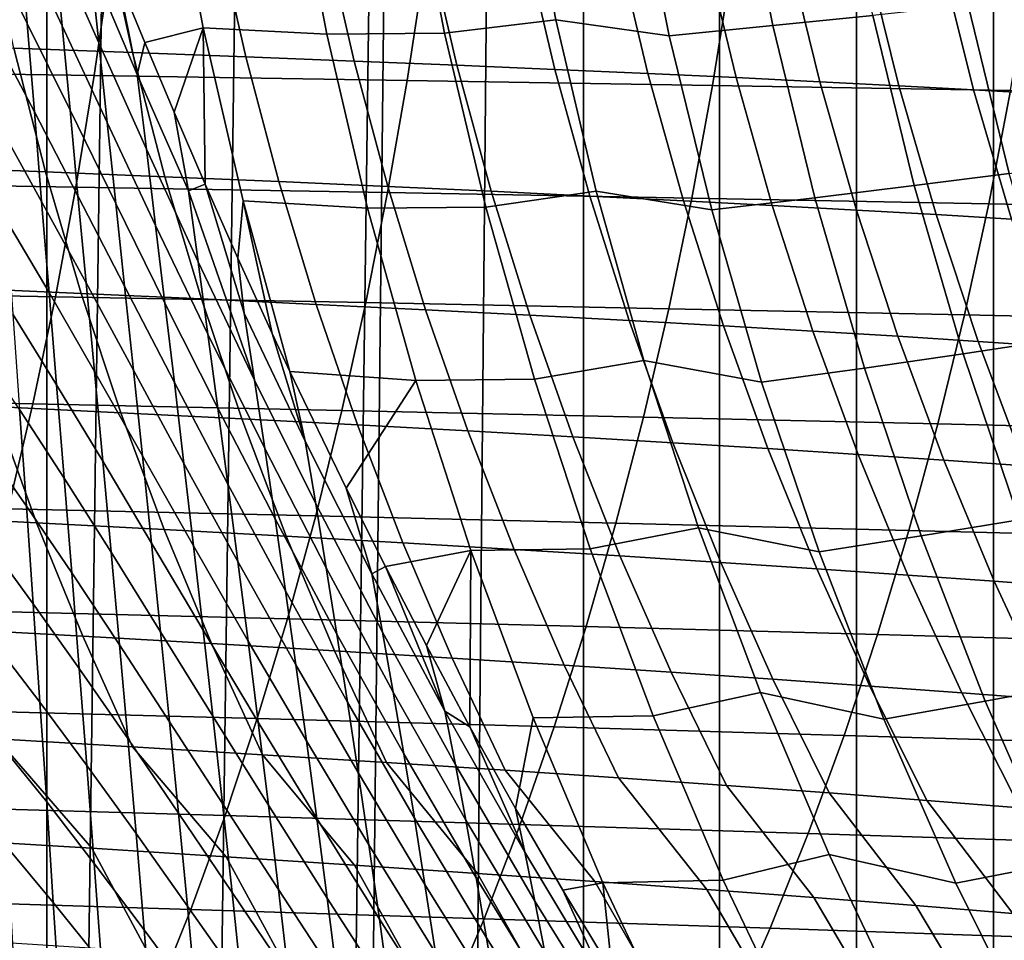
# Model space of a CAD drawing. Header units: metres. Extents: x -166 to 33, y -71 to 34.
# Tile 175 of 256: x -7.2 to -2.72, y -8.16 to -3.97. Entities that reach past the tile are written whole.
import ezdxf

# ---------------------------------------------------------------- set-up
doc = ezdxf.new("R2010")
doc.units = ezdxf.units.M
doc.layers.add('solid_12208131', color=7, linetype='CONTINUOUS')

msp = doc.modelspace()

# ---------------------------------------------------------------- linework, layer by layer
at = {"layer": 'solid_12208131'}
for points in [[(-2.774475, -23.342779, -0.2), (-2.151137, 23.398741, -0.2), (-1.527616, 23.438745, -0.2), (-2.151136, -23.398741, -0.2)], [(-2.774475, -23.342779, -0.2), (-2.774476, 23.342779, -0.2), (-2.151137, 23.398741, -0.2)], [(-2.774475, -23.342779, -0.2), (-3.397374, -23.270798, -0.2), (-3.397375, 23.270796, -0.2), (-2.774476, 23.342779, -0.2)], [(-3.397374, -23.270798, -0.2), (-4.019482, -23.182823, -0.2), (-4.019482, 23.182823, -0.2), (-3.397375, 23.270796, -0.2)], [(-4.019482, -23.182823, -0.2), (-4.63924, -23.078981, -0.2), (-4.639241, 23.078981, -0.2), (-4.019482, 23.182823, -0.2)], [(-4.63924, -23.078981, -0.2), (-5.255989, -22.959435, -0.2), (-4.832397, 23.043291, -0.2), (-4.639241, 23.078981, -0.2)], [(-5.752592, -22.851219, -0.2), (-5.25599, 22.959435, -0.2), (-4.832397, 23.043291, -0.2), (-5.255989, -22.959435, -0.2)], [(-6.476499, -22.67404, -0.2), (-5.868586, 22.824389, -0.2), (-5.25599, 22.959435, -0.2), (-5.868585, -22.824389, -0.2)], [(-5.752592, -22.851219, -0.2), (-5.868585, -22.824389, -0.2), (-5.25599, 22.959435, -0.2)], [(-7.079453, -22.508469, -0.2), (-6.476499, 22.67404, -0.2), (-5.868586, 22.824389, -0.2), (-6.476499, -22.67404, -0.2)], [(-7.079453, -22.508469, -0.2), (-7.079454, 22.508469, -0.2), (-6.476499, 22.67404, -0.2)], [(-7.079453, -22.508469, -0.2), (-7.676373, -22.328064, -0.2), (-7.676374, 22.328064, -0.2), (-7.079454, 22.508469, -0.2)], [(-3.323483, -3.953985, 105.236237), (-3.478699, -3.172227, 105.245705), (-3.933888, -3.209445, 101.414948), (-3.776903, -4.000376, 101.404526)], [(-7.350536, -3.626417, 76.701881), (-7.168539, -3.990192, 77.39695), (-7.199788, -3.593694, 77.53717), (-7.377506, -3.218008, 76.825546)], [(-7.199788, -3.593694, 77.53717), (-7.009573, -4.001721, 78.241402), (-7.044013, -3.624287, 78.398399), (-7.230016, -3.202668, 77.67733)], [(-6.634112, -4.077127, 80.417648), (-6.368201, -4.010676, 82.292664), (-6.517137, -3.216776, 82.306465), (-6.760303, -3.771051, 79.998741)], [(-5.80669, -4.038615, 86.107735), (-5.959421, -3.239487, 86.121078), (-6.517137, -3.216776, 82.306465), (-6.368201, -4.010676, 82.292664)], [(-5.270418, -4.034661, 89.926567), (-4.764882, -3.974092, 93.749062), (-4.916175, -3.187831, 93.760689), (-5.424592, -3.23649, 89.939232)], [(-4.24888, -4.046387, 97.573578), (-4.407613, -3.246358, 97.584938), (-4.916175, -3.187831, 93.760689), (-4.764882, -3.974092, 93.749062)], [(-3.776903, -4.000376, 101.404526), (-3.933888, -3.209445, 101.414948), (-4.407613, -3.246358, 97.584938), (-4.24888, -4.046387, 97.573578)], [(-7.044013, -3.624287, 78.398399), (-6.84366, -4.078108, 79.110374), (-6.881169, -3.721497, 79.2827), (-7.07746, -3.252404, 78.553833)], [(-5.270418, -4.034661, 89.926567), (-5.424592, -3.23649, 89.939232), (-5.959421, -3.239487, 86.121078), (-5.80669, -4.038615, 86.107735)], [(-6.881169, -3.721497, 79.2827), (-6.668087, -4.222128, 80.001289), (-6.760303, -3.771051, 79.998741), (-6.879591, -3.476654, 79.578682)], [(-6.817454, -3.548607, 204.95105), (-6.689427, -4.122283, 205.031647), (-7.229644, -4.102463, 206.436188), (-7.354982, -3.531555, 206.353439)], [(-6.304528, -3.565463, 203.539001), (-6.173874, -4.141874, 203.617432), (-6.689427, -4.122283, 205.031647), (-6.817454, -3.548607, 204.95105)], [(-5.815573, -3.582131, 202.117432), (-5.68235, -4.161248, 202.19371), (-6.173874, -4.141874, 203.617432), (-6.304528, -3.565463, 203.539001)], [(-5.349956, -3.598624, 200.686462), (-5.214225, -4.180418, 200.760574), (-5.68235, -4.161248, 202.19371), (-5.815573, -3.582131, 202.117432)], [(-7.322559, -4.040036, 76.579308), (-7.136345, -4.392408, 77.257881), (-7.168539, -3.990192, 77.39695), (-7.350536, -3.626417, 76.701881)], [(-7.168539, -3.990192, 77.39695), (-6.974212, -4.385098, 78.08429), (-7.009573, -4.001721, 78.241402), (-7.199788, -3.593694, 77.53717)], [(-7.009573, -4.001721, 78.241402), (-6.805311, -4.440684, 78.936302), (-6.84366, -4.078108, 79.110374), (-7.044013, -3.624287, 78.398399)], [(-4.90706, -3.614952, 199.246231), (-4.76888, -4.199396, 199.318192), (-5.214225, -4.180418, 200.760574), (-5.349956, -3.598624, 200.686462)], [(-4.486328, -3.631126, 197.796967), (-4.345755, -4.218194, 197.86676), (-4.76888, -4.199396, 199.318192), (-4.90706, -3.614952, 199.246231)], [(-4.08721, -3.647158, 196.338898), (-3.944301, -4.236827, 196.40654), (-4.345755, -4.218194, 197.86676), (-4.486328, -3.631126, 197.796967)], [(-3.709159, -3.663058, 194.872238), (-3.563969, -4.255306, 194.937729), (-3.944301, -4.236827, 196.40654), (-4.08721, -3.647158, 196.338898)], [(-3.351629, -3.678836, 193.397217), (-3.20421, -4.273644, 193.460556), (-3.563969, -4.255306, 194.937729), (-3.709159, -3.663058, 194.872238)], [(-6.863778, -4.227879, 241.976013), (-6.790049, -3.712438, 242.108124), (-8.252044, -3.69358, 243.411713), (-8.321149, -4.206401, 243.277893)], [(-5.440779, -4.249858, 240.640167), (-5.362534, -3.731737, 240.770477), (-6.790049, -3.712438, 242.108124), (-6.863778, -4.227879, 241.976013)], [(-3.014071, -3.694504, 191.914062), (-2.864476, -4.291854, 191.975281), (-3.20421, -4.273644, 193.460556), (-3.351629, -3.678836, 193.397217)], [(-2.695938, -3.710074, 190.422989), (-2.544217, -4.309949, 190.482101), (-2.864476, -4.291854, 191.975281), (-3.014071, -3.694504, 191.914062)], [(-6.84366, -4.078108, 79.110374), (-6.626932, -4.562249, 79.811935), (-6.668087, -4.222128, 80.001289), (-6.881169, -3.721497, 79.2827)], [(-4.051971, -4.272285, 239.272034), (-3.969312, -3.751431, 239.400497), (-5.362534, -3.731737, 240.770477), (-5.440779, -4.249858, 240.640167)], [(-2.697173, -4.295104, 237.873322), (-2.610201, -3.771471, 237.999908), (-3.969312, -3.751431, 239.400497), (-4.051971, -4.272285, 239.272034)], [(-6.668087, -4.222128, 80.001289), (-6.634112, -4.077127, 80.417648), (-6.760303, -3.771051, 79.998741)], [(-2.291318, -4.61588, 112.880783), (-2.475846, -3.860025, 112.889847), (-2.889195, -3.907199, 109.06501), (-2.702473, -4.672291, 109.054688)], [(-2.702473, -4.672291, 109.054688), (-2.889195, -3.907199, 109.06501), (-3.323483, -3.953985, 105.236237), (-3.134588, -4.72824, 105.224709)], [(-5.082771, -4.82556, 89.911148), (-4.580739, -4.753249, 93.734909), (-4.764882, -3.974092, 93.749062), (-5.270418, -4.034661, 89.926567)], [(-4.055706, -4.838737, 97.559753), (-4.24888, -4.046387, 97.573578), (-4.764882, -3.974092, 93.749062), (-4.580739, -4.753249, 93.734909)], [(-3.134588, -4.72824, 105.224709), (-3.323483, -3.953985, 105.236237), (-3.776903, -4.000376, 101.404526), (-3.585858, -4.783716, 101.391846)], [(-7.136345, -4.392408, 77.257881), (-6.937991, -4.774716, 77.928391), (-6.974212, -4.385098, 78.08429), (-7.168539, -3.990192, 77.39695)], [(-6.974212, -4.385098, 78.08429), (-6.766169, -4.80969, 78.762062), (-6.805311, -4.440684, 78.936302), (-7.009573, -4.001721, 78.241402)], [(-6.634112, -4.077127, 80.417648), (-6.500515, -4.394564, 80.834846), (-6.368201, -4.010676, 82.292664)], [(-6.500515, -4.394564, 80.834846), (-6.359425, -4.721888, 81.248779), (-6.368201, -4.010676, 82.292664)], [(-5.620793, -4.830608, 86.091484), (-5.80669, -4.038615, 86.107735), (-6.368201, -4.010676, 82.292664), (-6.18691, -4.79774, 82.275871)], [(-6.210685, -5.058006, 81.658081), (-6.18691, -4.79774, 82.275871), (-6.368201, -4.010676, 82.292664), (-6.359425, -4.721888, 81.248779)], [(-3.585858, -4.783716, 101.391846), (-3.776903, -4.000376, 101.404526), (-4.24888, -4.046387, 97.573578), (-4.055706, -4.838737, 97.559753)], [(-7.293706, -4.458897, 76.458618), (-7.103342, -4.800394, 77.120842), (-7.136345, -4.392408, 77.257881), (-7.322559, -4.040036, 76.579308)], [(-5.082771, -4.82556, 89.911148), (-5.270418, -4.034661, 89.926567), (-5.80669, -4.038615, 86.107735), (-5.620793, -4.830608, 86.091484)], [(-7.229644, -4.102463, 206.436188), (-7.085647, -4.665171, 206.531067), (-7.654315, -4.64234, 207.928268), (-7.795157, -4.082399, 207.830948)], [(-6.689427, -4.122283, 205.031647), (-6.542344, -4.687725, 205.124054), (-7.085647, -4.665171, 206.531067), (-7.229644, -4.102463, 206.436188)], [(-6.805311, -4.440684, 78.936302), (-6.585125, -4.908767, 79.620674), (-6.626932, -4.562249, 79.811935), (-6.84366, -4.078108, 79.110374)], [(-6.668087, -4.222128, 80.001289), (-6.435879, -4.752029, 80.708542), (-6.500515, -4.394564, 80.834846), (-6.634112, -4.077127, 80.417648)], [(-6.173874, -4.141874, 203.617432), (-6.023774, -4.710018, 203.707367), (-6.542344, -4.687725, 205.124054), (-6.689427, -4.122283, 205.031647)], [(-5.68235, -4.161248, 202.19371), (-5.529303, -4.732063, 202.281158), (-6.023774, -4.710018, 203.707367), (-6.173874, -4.141874, 203.617432)], [(-5.214225, -4.180418, 200.760574), (-5.058298, -4.753875, 200.845535), (-5.529303, -4.732063, 202.281158), (-5.68235, -4.161248, 202.19371)], [(-6.947371, -4.73513, 241.827011), (-6.863778, -4.227879, 241.976013), (-8.321149, -4.206401, 243.277893), (-8.399533, -4.711073, 243.126938)], [(-4.76888, -4.199396, 199.318192), (-4.610142, -4.775469, 199.400681), (-5.058298, -4.753875, 200.845535), (-5.214225, -4.180418, 200.760574)], [(-4.345755, -4.218194, 197.86676), (-4.184271, -4.796859, 197.946777), (-4.610142, -4.775469, 199.400681), (-4.76888, -4.199396, 199.318192)], [(-5.529463, -4.759746, 240.493164), (-5.440779, -4.249858, 240.640167), (-6.863778, -4.227879, 241.976013), (-6.947371, -4.73513, 241.827011)], [(-6.626932, -4.562249, 79.811935), (-6.391638, -5.074557, 80.502174), (-6.435879, -4.752029, 80.708542), (-6.668087, -4.222128, 80.001289)], [(-4.145628, -4.784862, 239.127106), (-4.051971, -4.272285, 239.272034), (-5.440779, -4.249858, 240.640167), (-5.529463, -4.759746, 240.493164)], [(-3.944301, -4.236827, 196.40654), (-3.780135, -4.81806, 196.48407), (-4.184271, -4.796859, 197.946777), (-4.345755, -4.218194, 197.86676)], [(-3.563969, -4.255306, 194.937729), (-3.397183, -4.839086, 195.012802), (-3.780135, -4.81806, 196.48407), (-3.944301, -4.236827, 196.40654)], [(-2.795691, -4.810415, 237.730545), (-2.697173, -4.295104, 237.873322), (-4.051971, -4.272285, 239.272034), (-4.145628, -4.784862, 239.127106)], [(-3.20421, -4.273644, 193.460556), (-3.034866, -4.859951, 193.533188), (-3.397183, -4.839086, 195.012802), (-3.563969, -4.255306, 194.937729)], [(-2.864476, -4.291854, 191.975281), (-2.692633, -4.88067, 192.045456), (-3.034866, -4.859951, 193.533188), (-3.20421, -4.273644, 193.460556)], [(-2.544217, -4.309949, 190.482101), (-2.369934, -4.901258, 190.54985), (-2.692633, -4.88067, 192.045456), (-2.864476, -4.291854, 191.975281)], [(-1.47947, -4.836347, 236.305161), (-1.376201, -4.318262, 236.44574), (-2.697173, -4.295104, 237.873322), (-2.795691, -4.810415, 237.730545)], [(-6.937991, -4.774716, 77.928391), (-6.72628, -5.185488, 78.589081), (-6.766169, -4.80969, 78.762062), (-6.974212, -4.385098, 78.08429)], [(-7.103342, -4.800394, 77.120842), (-6.901049, -5.170653, 77.774658), (-6.937991, -4.774716, 77.928391), (-7.136345, -4.392408, 77.257881)], [(-6.435879, -4.752029, 80.708542), (-6.359425, -4.721888, 81.248779), (-6.500515, -4.394564, 80.834846)], [(-7.264122, -4.882972, 76.3405), (-7.069681, -5.21413, 76.986595), (-7.103342, -4.800394, 77.120842), (-7.293706, -4.458897, 76.458618)], [(-6.766169, -4.80969, 78.762062), (-6.542686, -5.262224, 79.429184), (-6.585125, -4.908767, 79.620674), (-6.805311, -4.440684, 78.936302)], [(-6.585125, -4.908767, 79.620674), (-6.34697, -5.403933, 80.293732), (-6.391638, -5.074557, 80.502174), (-6.626932, -4.562249, 79.811935)], [(-7.085647, -4.665171, 206.531067), (-6.923326, -5.218506, 206.638306), (-7.495562, -5.192949, 208.038284), (-7.654315, -4.64234, 207.928268)], [(-6.542344, -4.687725, 205.124054), (-6.376534, -5.243754, 205.228516), (-6.923326, -5.218506, 206.638306), (-7.085647, -4.665171, 206.531067)], [(-6.023774, -4.710018, 203.707367), (-5.854552, -5.268709, 203.809036), (-6.376534, -5.243754, 205.228516), (-6.542344, -4.687725, 205.124054)], [(-2.482755, -5.428496, 109.042542), (-2.702473, -4.672291, 109.054688), (-3.134588, -4.72824, 105.224709), (-2.912314, -5.4935, 105.211151)], [(-7.040767, -5.233185, 241.661316), (-6.947371, -4.73513, 241.827011), (-8.399533, -4.711073, 243.126938), (-8.487142, -5.206596, 242.959091)], [(-5.628511, -5.260391, 240.329712), (-5.529463, -4.759746, 240.493164), (-6.947371, -4.73513, 241.827011), (-7.040767, -5.233185, 241.661316)], [(-6.13559, -5.612874, 81.180176), (-6.182203, -5.308928, 81.403412), (-6.359425, -4.721888, 81.248779), (-6.435879, -4.752029, 80.708542)], [(-6.182203, -5.308928, 81.403412), (-6.210685, -5.058006, 81.658081), (-6.359425, -4.721888, 81.248779)], [(-5.529303, -4.732063, 202.281158), (-5.356748, -5.293387, 202.38002), (-5.854552, -5.268709, 203.809036), (-6.023774, -4.710018, 203.707367)], [(-5.058298, -4.753875, 200.845535), (-4.882488, -5.317803, 200.941605), (-5.356748, -5.293387, 202.38002), (-5.529303, -4.732063, 202.281158)], [(-2.912314, -5.4935, 105.211151), (-3.134588, -4.72824, 105.224709), (-3.585858, -4.783716, 101.391846), (-3.361052, -5.557955, 101.37693)], [(-6.901049, -5.170653, 77.774658), (-6.685777, -5.568174, 78.418411), (-6.72628, -5.185488, 78.589081), (-6.937991, -4.774716, 77.928391)], [(-6.391638, -5.074557, 80.502174), (-6.13559, -5.612874, 81.180176), (-6.435879, -4.752029, 80.708542)], [(-4.250201, -5.288146, 238.965988), (-4.145628, -4.784862, 239.127106), (-5.529463, -4.759746, 240.493164), (-5.628511, -5.260391, 240.329712)], [(-4.86194, -5.607739, 89.893005), (-4.364028, -5.523889, 93.718254), (-4.580739, -4.753249, 93.734909), (-5.082771, -4.82556, 89.911148)], [(-4.610142, -4.775469, 199.400681), (-4.431153, -5.341975, 199.493927), (-4.882488, -5.317803, 200.941605), (-5.058298, -4.753875, 200.845535)], [(-4.184271, -4.796859, 197.946777), (-4.002177, -5.365919, 198.037231), (-4.431153, -5.341975, 199.493927), (-4.610142, -4.775469, 199.400681)], [(-3.828396, -5.621882, 97.54348), (-4.055706, -4.838737, 97.559753), (-4.580739, -4.753249, 93.734909), (-4.364028, -5.523889, 93.718254)], [(-2.905662, -5.316383, 237.571808), (-2.795691, -4.810415, 237.730545), (-4.145628, -4.784862, 239.127106), (-4.250201, -5.288146, 238.965988)], [(-3.361052, -5.557955, 101.37693), (-3.585858, -4.783716, 101.391846), (-4.055706, -4.838737, 97.559753), (-3.828396, -5.621882, 97.54348)], [(-7.069681, -5.21413, 76.986595), (-6.863541, -5.572899, 77.623932), (-6.901049, -5.170653, 77.774658), (-7.103342, -4.800394, 77.120842)], [(-6.72628, -5.185488, 78.589081), (-6.499634, -5.62304, 79.238991), (-6.542686, -5.262224, 79.429184), (-6.766169, -4.80969, 78.762062)], [(-6.210685, -5.058006, 81.658081), (-6.054255, -5.401446, 82.06163), (-6.18691, -4.79774, 82.275871)], [(-5.402011, -5.614048, 86.072357), (-5.620793, -4.830608, 86.091484), (-6.18691, -4.79774, 82.275871), (-5.974038, -5.573628, 82.25872)], [(-6.054255, -5.401446, 82.06163), (-5.974038, -5.573628, 82.25872), (-6.18691, -4.79774, 82.275871)], [(-4.86194, -5.607739, 89.893005), (-5.082771, -4.82556, 89.911148), (-5.620793, -4.830608, 86.091484), (-5.402011, -5.614048, 86.072357)], [(-3.780135, -4.81806, 196.48407), (-3.595009, -5.389649, 196.571732), (-4.002177, -5.365919, 198.037231), (-4.184271, -4.796859, 197.946777)], [(-3.397183, -4.839086, 195.012802), (-3.209096, -5.413184, 195.097672), (-3.595009, -5.389649, 196.571732), (-3.780135, -4.81806, 196.48407)], [(-1.594719, -5.345035, 236.14888), (-1.47947, -4.836347, 236.305161), (-2.795691, -4.810415, 237.730545), (-2.905662, -5.316383, 237.571808)], [(-3.034866, -4.859951, 193.533188), (-2.843887, -5.436539, 193.61528), (-3.209096, -5.413184, 195.097672), (-3.397183, -4.839086, 195.012802)], [(-2.692633, -4.88067, 192.045456), (-2.498829, -5.45973, 192.124802), (-2.843887, -5.436539, 193.61528), (-3.034866, -4.859951, 193.533188)], [(-7.233963, -5.312186, 76.225533), (-7.03553, -5.633544, 76.855797), (-7.069681, -5.21413, 76.986595), (-7.264122, -4.882972, 76.3405)], [(-6.542686, -5.262224, 79.429184), (-6.301852, -5.740776, 80.084991), (-6.34697, -5.403933, 80.293732), (-6.585125, -4.908767, 79.620674)], [(-6.182203, -5.308928, 81.403412), (-5.904723, -5.890552, 82.084854), (-6.054255, -5.401446, 82.06163), (-6.210685, -5.058006, 81.658081)], [(-6.34697, -5.403933, 80.293732), (-6.088797, -5.92414, 80.954697), (-6.13559, -5.612874, 81.180176), (-6.391638, -5.074557, 80.502174)], [(-6.923326, -5.218506, 206.638306), (-6.743169, -5.761333, 206.758301), (-7.319397, -5.733093, 208.161377), (-7.495562, -5.192949, 208.038284)], [(-6.863541, -5.572899, 77.623932), (-6.644816, -5.957752, 78.250961), (-6.685777, -5.568174, 78.418411), (-6.901049, -5.170653, 77.774658)], [(-6.685777, -5.568174, 78.418411), (-6.456089, -5.991339, 79.051254), (-6.499634, -5.62304, 79.238991), (-6.72628, -5.185488, 78.589081)], [(-7.143763, -5.721144, 241.479355), (-7.040767, -5.233185, 241.661316), (-8.487142, -5.206596, 242.959091), (-8.58379, -5.692073, 242.77475)], [(-5.737709, -5.750886, 240.150223), (-5.628511, -5.260391, 240.329712), (-7.040767, -5.233185, 241.661316), (-7.143763, -5.721144, 241.479355)], [(-7.03553, -5.633544, 76.855797), (-6.825642, -5.981381, 77.476944), (-6.863541, -5.572899, 77.623932), (-7.069681, -5.21413, 76.986595)], [(-6.376534, -5.243754, 205.228516), (-6.192474, -5.789232, 205.345398), (-6.743169, -5.761333, 206.758301), (-6.923326, -5.218506, 206.638306)], [(-6.499634, -5.62304, 79.238991), (-6.256266, -6.085569, 79.877609), (-6.301852, -5.740776, 80.084991), (-6.542686, -5.262224, 79.429184)], [(-5.854552, -5.268709, 203.809036), (-5.666678, -5.816805, 203.922806), (-6.192474, -5.789232, 205.345398), (-6.376534, -5.243754, 205.228516)], [(-5.356748, -5.293387, 202.38002), (-5.165147, -5.844071, 202.490662), (-5.666678, -5.816805, 203.922806), (-5.854552, -5.268709, 203.809036)], [(-4.365459, -5.781226, 238.789032), (-4.250201, -5.288146, 238.965988), (-5.628511, -5.260391, 240.329712), (-5.737709, -5.750886, 240.150223)], [(-7.203399, -5.746428, 76.114227), (-7.001073, -6.058515, 76.729004), (-7.03553, -5.633544, 76.855797), (-7.233963, -5.312186, 76.225533)], [(-6.13559, -5.612874, 81.180176), (-5.856596, -6.175045, 81.845024), (-5.904723, -5.890552, 82.084854), (-6.182203, -5.308928, 81.403412)], [(-4.882488, -5.317803, 200.941605), (-4.687247, -5.871049, 201.049103), (-5.165147, -5.844071, 202.490662), (-5.356748, -5.293387, 202.38002)], [(-4.431153, -5.341975, 199.493927), (-4.232358, -5.897756, 199.598297), (-4.687247, -5.871049, 201.049103), (-4.882488, -5.317803, 200.941605)], [(-3.026843, -5.812091, 237.397476), (-2.905662, -5.316383, 237.571808), (-4.250201, -5.288146, 238.965988), (-4.365459, -5.781226, 238.789032)], [(-1.721691, -5.843408, 235.977234), (-1.594719, -5.345035, 236.14888), (-2.905662, -5.316383, 237.571808), (-3.026843, -5.812091, 237.397476)], [(-4.002177, -5.365919, 198.037231), (-3.799911, -5.92421, 198.138474), (-4.232358, -5.897756, 199.598297), (-4.431153, -5.341975, 199.493927)], [(-3.595009, -5.389649, 196.571732), (-3.389354, -5.950429, 196.669846), (-3.799911, -5.92421, 198.138474), (-4.002177, -5.365919, 198.037231)], [(-6.301852, -5.740776, 80.084991), (-6.04175, -6.243425, 80.728859), (-6.088797, -5.92414, 80.954697), (-6.34697, -5.403933, 80.293732)], [(-5.904723, -5.890552, 82.084854), (-5.974038, -5.573628, 82.25872), (-6.054255, -5.401446, 82.06163)], [(-3.209096, -5.413184, 195.097672), (-3.000131, -5.976431, 195.192673), (-3.389354, -5.950429, 196.669846), (-3.595009, -5.389649, 196.571732)], [(-2.843887, -5.436539, 193.61528), (-2.63169, -6.002234, 193.707184), (-3.000131, -5.976431, 195.192673), (-3.209096, -5.413184, 195.097672)], [(-7.368096, -5.908178, 75.399002), (-7.172555, -6.185642, 76.007217), (-7.203399, -5.746428, 76.114227), (-7.395045, -5.461291, 75.491402)], [(-2.230335, -6.174337, 109.028587), (-2.482755, -5.428496, 109.042542), (-2.912314, -5.4935, 105.211151), (-2.656957, -6.248274, 105.195572)], [(-2.498829, -5.45973, 192.124802), (-2.283476, -6.027855, 192.213623), (-2.63169, -6.002234, 193.707184), (-2.843887, -5.436539, 193.61528)], [(-2.656957, -6.248274, 105.195572), (-2.912314, -5.4935, 105.211151), (-3.361052, -5.557955, 101.37693), (-3.102787, -6.321585, 101.359787)], [(-4.608212, -6.379755, 89.872162), (-4.115029, -6.284601, 93.69912), (-4.364028, -5.523889, 93.718254), (-4.86194, -5.607739, 89.893005)], [(-3.567253, -6.394296, 97.524788), (-3.828396, -5.621882, 97.54348), (-4.364028, -5.523889, 93.718254), (-4.115029, -6.284601, 93.69912)], [(-6.825642, -5.981381, 77.476944), (-6.603576, -6.354147, 78.087524), (-6.644816, -5.957752, 78.250961), (-6.863541, -5.572899, 77.623932)], [(-6.644816, -5.957752, 78.250961), (-6.412205, -6.367133, 78.866943), (-6.456089, -5.991339, 79.051254), (-6.685777, -5.568174, 78.418411)], [(-5.402011, -5.614048, 86.072357), (-5.974038, -5.573628, 82.25872), (-5.718454, -6.104834, 82.846764)], [(-5.601099, -6.494631, 82.751823), (-5.718454, -6.104834, 82.846764), (-5.974038, -5.573628, 82.25872), (-5.904723, -5.890552, 82.084854)], [(-3.102787, -6.321585, 101.359787), (-3.361052, -5.557955, 101.37693), (-3.828396, -5.621882, 97.54348), (-3.567253, -6.394296, 97.524788)], [(-7.001073, -6.058515, 76.729004), (-6.787549, -6.395971, 77.334305), (-6.825642, -5.981381, 77.476944), (-7.03553, -5.633544, 76.855797)], [(-6.456089, -5.991339, 79.051254), (-6.210318, -6.43846, 79.672798), (-6.256266, -6.085569, 79.877609), (-6.499634, -5.62304, 79.238991)], [(-6.088797, -5.92414, 80.954697), (-5.808556, -6.467352, 81.602791), (-5.856596, -6.175045, 81.845024), (-6.13559, -5.612874, 81.180176)], [(-5.402011, -5.614048, 86.072357), (-5.718454, -6.104834, 82.846764), (-5.53975, -6.46098, 83.2258), (-5.150627, -6.387514, 86.050385)], [(-4.608212, -6.379755, 89.872162), (-4.86194, -5.607739, 89.893005), (-5.402011, -5.614048, 86.072357), (-5.150627, -6.387514, 86.050385)], [(-7.256144, -6.198124, 241.281555), (-7.143763, -5.721144, 241.479355), (-8.58379, -5.692073, 242.77475), (-8.68928, -6.166627, 242.574356)], [(-7.319397, -5.733093, 208.161377), (-7.125964, -6.261784, 208.296448), (-7.732839, -6.230515, 209.692902), (-7.921791, -5.704492, 209.554474)], [(-5.856824, -6.230346, 239.955109), (-5.737709, -5.750886, 240.150223), (-7.143763, -5.721144, 241.479355), (-7.256144, -6.198124, 241.281555)], [(-6.743169, -5.761333, 206.758301), (-6.545352, -6.292658, 206.889984), (-7.125964, -6.261784, 208.296448), (-7.319397, -5.733093, 208.161377)], [(-7.172555, -6.185642, 76.007217), (-6.966443, -6.488992, 76.606918), (-7.001073, -6.058515, 76.729004), (-7.203399, -5.746428, 76.114227)], [(-6.192474, -5.789232, 205.345398), (-5.99037, -6.323157, 205.473663), (-6.545352, -6.292658, 206.889984), (-6.743169, -5.761333, 206.758301)], [(-6.256266, -6.085569, 79.877609), (-5.994388, -6.571272, 80.504425), (-6.04175, -6.243425, 80.728859), (-6.301852, -5.740776, 80.084991)], [(-4.491154, -6.263213, 238.596695), (-4.365459, -5.781226, 238.789032), (-5.737709, -5.750886, 240.150223), (-5.856824, -6.230346, 239.955109)], [(-5.666678, -5.816805, 203.922806), (-5.460384, -6.3533, 204.047638), (-5.99037, -6.323157, 205.473663), (-6.192474, -5.789232, 205.345398)], [(-5.165147, -5.844071, 202.490662), (-4.954758, -6.383108, 202.612061), (-5.460384, -6.3533, 204.047638), (-5.666678, -5.816805, 203.922806)], [(-3.158969, -6.296645, 237.207993), (-3.026843, -5.812091, 237.397476), (-4.365459, -5.781226, 238.789032), (-4.491154, -6.263213, 238.596695)], [(-1.860104, -6.330563, 235.79068), (-1.721691, -5.843408, 235.977234), (-3.026843, -5.812091, 237.397476), (-3.158969, -6.296645, 237.207993)], [(-4.687247, -5.871049, 201.049103), (-4.47286, -6.412599, 201.167068), (-4.954758, -6.383108, 202.612061), (-5.165147, -5.844071, 202.490662)], [(-7.340926, -6.359406, 75.310883), (-7.141596, -6.629702, 75.904961), (-7.172555, -6.185642, 76.007217), (-7.368096, -5.908178, 75.399002)], [(-5.856596, -6.175045, 81.845024), (-5.552466, -6.758912, 82.495811), (-5.601099, -6.494631, 82.751823), (-5.904723, -5.890552, 82.084854)], [(-4.232358, -5.897756, 199.598297), (-4.014066, -6.441793, 199.712814), (-4.47286, -6.412599, 201.167068), (-4.687247, -5.871049, 201.049103)], [(-3.799911, -5.92421, 198.138474), (-3.577807, -6.470711, 198.249557), (-4.014066, -6.441793, 199.712814), (-4.232358, -5.897756, 199.598297)], [(-6.04175, -6.243425, 80.728859), (-5.760468, -6.76825, 81.360138), (-5.808556, -6.467352, 81.602791), (-6.088797, -5.92414, 80.954697)], [(-3.389354, -5.950429, 196.669846), (-3.163526, -6.499371, 196.777496), (-3.577807, -6.470711, 198.249557), (-3.799911, -5.92421, 198.138474)], [(-3.000131, -5.976431, 195.192673), (-2.770667, -6.527793, 195.296906), (-3.163526, -6.499371, 196.777496), (-3.389354, -5.950429, 196.669846)], [(-6.787549, -6.395971, 77.334305), (-6.562263, -6.757222, 77.928795), (-6.603576, -6.354147, 78.087524), (-6.825642, -5.981381, 77.476944)], [(-6.603576, -6.354147, 78.087524), (-6.368162, -6.750348, 78.686928), (-6.412205, -6.367133, 78.866943), (-6.644816, -5.957752, 78.250961)], [(-6.412205, -6.367133, 78.866943), (-6.164152, -6.799471, 79.471626), (-6.210318, -6.43846, 79.672798), (-6.456089, -5.991339, 79.051254)], [(-2.63169, -6.002234, 193.707184), (-2.398674, -6.555998, 193.808029), (-2.770667, -6.527793, 195.296906), (-3.000131, -5.976431, 195.192673)], [(-6.966443, -6.488992, 76.606918), (-6.749398, -6.816618, 77.196793), (-6.787549, -6.395971, 77.334305), (-7.001073, -6.058515, 76.729004)], [(-6.210318, -6.43846, 79.672798), (-5.946793, -6.907851, 80.282677), (-5.994388, -6.571272, 80.504425), (-6.256266, -6.085569, 79.877609)], [(-5.601099, -6.494631, 82.751823), (-5.53975, -6.46098, 83.2258), (-5.718454, -6.104834, 82.846764)], [(-5.808556, -6.467352, 81.602791), (-5.5042, -7.031526, 82.237228), (-5.552466, -6.758912, 82.495811), (-5.856596, -6.175045, 81.845024)], [(-5.984976, -6.697901, 239.744202), (-5.856824, -6.230346, 239.955109), (-7.256144, -6.198124, 241.281555), (-7.377021, -6.663261, 241.067764)], [(-7.141596, -6.629702, 75.904961), (-6.931816, -6.924835, 76.490059), (-6.966443, -6.488992, 76.606918), (-7.172555, -6.185642, 76.007217)], [(-7.125964, -6.261784, 208.296448), (-6.915784, -6.778039, 208.443207), (-7.527533, -6.744157, 209.843323), (-7.732839, -6.230515, 209.692902)], [(-6.545352, -6.292658, 206.889984), (-6.330405, -6.811492, 207.033051), (-6.915784, -6.778039, 208.443207), (-7.125964, -6.261784, 208.296448)], [(-5.994388, -6.571272, 80.504425), (-5.712212, -7.078342, 81.118919), (-5.760468, -6.76825, 81.360138), (-6.04175, -6.243425, 80.728859)], [(-4.626415, -6.73323, 238.388779), (-4.491154, -6.263213, 238.596695), (-5.856824, -6.230346, 239.955109), (-5.984976, -6.697901, 239.744202)], [(-3.301181, -6.769164, 237.003143), (-3.158969, -6.296645, 237.207993), (-4.491154, -6.263213, 238.596695), (-4.626415, -6.73323, 238.388779)], [(-2.368815, -6.991069, 105.178001), (-2.656957, -6.248274, 105.195572), (-3.102787, -6.321585, 101.359787), (-2.811363, -7.073096, 101.340446)], [(-5.99037, -6.323157, 205.473663), (-5.77076, -6.844539, 205.613037), (-6.330405, -6.811492, 207.033051), (-6.545352, -6.292658, 206.889984)], [(-4.321877, -7.140158, 89.84864), (-3.834025, -7.033972, 93.677528), (-4.115029, -6.284601, 93.69912), (-4.608212, -6.379755, 89.872162)], [(-3.272583, -7.154451, 97.5037), (-3.567253, -6.394296, 97.524788), (-4.115029, -6.284601, 93.69912), (-3.834025, -7.033972, 93.677528)], [(-2.00911, -6.805616, 235.588974), (-1.860104, -6.330563, 235.79068), (-3.158969, -6.296645, 237.207993), (-3.301181, -6.769164, 237.003143)], [(-6.562263, -6.757222, 77.928795), (-6.324169, -7.140836, 78.511963), (-6.368162, -6.750348, 78.686928), (-6.603576, -6.354147, 78.087524)], [(-5.460384, -6.3533, 204.047638), (-5.236216, -6.877199, 204.183289), (-5.77076, -6.844539, 205.613037), (-5.99037, -6.323157, 205.473663)], [(-4.954758, -6.383108, 202.612061), (-4.726137, -6.909495, 202.743958), (-5.236216, -6.877199, 204.183289), (-5.460384, -6.3533, 204.047638)], [(-2.811363, -7.073096, 101.340446), (-3.102787, -6.321585, 101.359787), (-3.567253, -6.394296, 97.524788), (-3.272583, -7.154451, 97.5037)], [(-7.313748, -6.814771, 75.227264), (-7.110762, -7.078374, 75.807693), (-7.141596, -6.629702, 75.904961), (-7.340926, -6.359406, 75.310883)], [(-6.749398, -6.816618, 77.196793), (-6.521015, -7.16693, 77.775604), (-6.562263, -6.757222, 77.928795), (-6.787549, -6.395971, 77.334305)], [(-6.368162, -6.750348, 78.686928), (-6.117944, -7.168527, 79.275024), (-6.164152, -6.799471, 79.471626), (-6.412205, -6.367133, 78.866943)], [(-5.150627, -6.387514, 86.050385), (-5.53975, -6.46098, 83.2258), (-5.353434, -6.819766, 83.595787)], [(-5.155037, -7.189901, 83.960434), (-5.150627, -6.387514, 86.050385), (-5.353434, -6.819766, 83.595787)], [(-4.948255, -7.560935, 84.317436), (-4.866923, -7.14959, 86.025589), (-5.150627, -6.387514, 86.050385), (-5.155037, -7.189901, 83.960434)], [(-4.321877, -7.140158, 89.84864), (-4.608212, -6.379755, 89.872162), (-5.150627, -6.387514, 86.050385), (-4.866923, -7.14959, 86.025589)], [(-4.47286, -6.412599, 201.167068), (-4.23989, -6.941448, 201.295227), (-4.726137, -6.909495, 202.743958), (-4.954758, -6.383108, 202.612061)], [(-6.164152, -6.799471, 79.471626), (-5.899096, -7.253195, 80.064774), (-5.946793, -6.907851, 80.282677), (-6.210318, -6.43846, 79.672798)], [(-4.014066, -6.441793, 199.712814), (-3.776849, -6.973078, 199.83725), (-4.23989, -6.941448, 201.295227), (-4.47286, -6.412599, 201.167068)], [(-3.577807, -6.470711, 198.249557), (-3.336442, -7.004408, 198.370239), (-3.776849, -6.973078, 199.83725), (-4.014066, -6.441793, 199.712814)], [(-6.931816, -6.924835, 76.490059), (-6.711379, -7.243173, 77.064987), (-6.749398, -6.816618, 77.196793), (-6.966443, -6.488992, 76.606918)], [(-5.760468, -6.76825, 81.360138), (-5.456089, -7.313326, 81.97818), (-5.5042, -7.031526, 82.237228), (-5.808556, -6.467352, 81.602791)], [(-5.601099, -6.494631, 82.751823), (-5.268992, -7.118891, 83.403275), (-5.53975, -6.46098, 83.2258)], [(-5.268992, -7.118891, 83.403275), (-5.353434, -6.819766, 83.595787), (-5.53975, -6.46098, 83.2258)], [(-3.163526, -6.499371, 196.777496), (-2.91811, -7.035459, 196.89447), (-3.336442, -7.004408, 198.370239), (-3.577807, -6.470711, 198.249557)], [(-5.552466, -6.758912, 82.495811), (-5.22101, -7.362318, 83.131615), (-5.268992, -7.118891, 83.403275), (-5.601099, -6.494631, 82.751823)], [(-2.770667, -6.527793, 195.296906), (-2.521295, -7.066251, 195.410156), (-2.91811, -7.035459, 196.89447), (-3.163526, -6.499371, 196.777496)], [(-2.398674, -6.555998, 193.808029), (-2.14544, -7.096807, 193.917572), (-2.521295, -7.066251, 195.410156), (-2.770667, -6.527793, 195.296906)], [(-5.946793, -6.907851, 80.282677), (-5.663845, -7.397823, 80.880524), (-5.712212, -7.078342, 81.118919), (-5.994388, -6.571272, 80.504425)], [(-6.122425, -7.152651, 239.518402), (-5.984976, -6.697901, 239.744202), (-7.377021, -6.663261, 241.067764), (-7.50669, -7.115661, 240.838867)], [(-7.110762, -7.078374, 75.807693), (-6.897459, -7.365781, 76.378716), (-6.931816, -6.924835, 76.490059), (-7.141596, -6.629702, 75.904961)], [(-4.771468, -7.190374, 238.166168), (-4.626415, -6.73323, 238.388779), (-5.984976, -6.697901, 239.744202), (-6.122425, -7.152651, 239.518402)], [(-6.915784, -6.778039, 208.443207), (-6.689381, -7.280878, 208.601364), (-7.306387, -7.244442, 210.005417), (-7.527533, -6.744157, 209.843323)], [(-6.521015, -7.16693, 77.775604), (-6.280365, -7.538552, 78.342941), (-6.324169, -7.140836, 78.511963), (-6.562263, -6.757222, 77.928795)], [(-6.324169, -7.140836, 78.511963), (-6.071908, -7.545469, 79.083809), (-6.117944, -7.168527, 79.275024), (-6.368162, -6.750348, 78.686928)], [(-5.5042, -7.031526, 82.237228), (-5.17368, -7.614624, 82.857239), (-5.22101, -7.362318, 83.131615), (-5.552466, -6.758912, 82.495811)], [(-3.453666, -7.228739, 236.783829), (-3.301181, -6.769164, 237.003143), (-4.626415, -6.73323, 238.388779), (-4.771468, -7.190374, 238.166168)], [(-6.330405, -6.811492, 207.033051), (-6.098859, -7.316852, 207.187241), (-6.689381, -7.280878, 208.601364), (-6.915784, -6.778039, 208.443207)], [(-6.117944, -7.168527, 79.275024), (-5.851466, -7.607228, 79.851707), (-5.899096, -7.253195, 80.064774), (-6.164152, -6.799471, 79.471626)], [(-5.712212, -7.078342, 81.118919), (-5.407949, -7.604975, 81.720604), (-5.456089, -7.313326, 81.97818), (-5.760468, -6.76825, 81.360138)], [(-2.168862, -7.267654, 235.373032), (-2.00911, -6.805616, 235.588974), (-3.301181, -6.769164, 237.003143), (-3.453666, -7.228739, 236.783829)], [(-7.286751, -7.274118, 75.148438), (-7.080261, -7.531482, 75.71579), (-7.110762, -7.078374, 75.807693), (-7.313748, -6.814771, 75.227264)], [(-6.711379, -7.243173, 77.064987), (-6.480031, -7.583107, 77.628593), (-6.521015, -7.16693, 77.775604), (-6.749398, -6.816618, 77.196793)], [(-5.77076, -6.844539, 205.613037), (-5.534185, -7.352388, 205.763214), (-6.098859, -7.316852, 207.187241), (-6.330405, -6.811492, 207.033051)], [(-5.236216, -6.877199, 204.183289), (-4.994724, -7.387508, 204.329453), (-5.534185, -7.352388, 205.763214), (-5.77076, -6.844539, 205.613037)], [(-5.268992, -7.118891, 83.403275), (-5.155037, -7.189901, 83.960434), (-5.353434, -6.819766, 83.595787)], [(-4.726137, -6.909495, 202.743958), (-4.479841, -7.422235, 202.886108), (-4.994724, -7.387508, 204.329453), (-5.236216, -6.877199, 204.183289)], [(-6.897459, -7.365781, 76.378716), (-6.673782, -7.675338, 76.939209), (-6.711379, -7.243173, 77.064987), (-6.931816, -6.924835, 76.490059)], [(-5.899096, -7.253195, 80.064774), (-5.615478, -7.726734, 80.646149), (-5.663845, -7.397823, 80.880524), (-5.946793, -6.907851, 80.282677)], [(-4.23989, -6.941448, 201.295227), (-3.988901, -7.456593, 201.43335), (-4.479841, -7.422235, 202.886108), (-4.726137, -6.909495, 202.743958)], [(-3.776849, -6.973078, 199.83725), (-3.521278, -7.490604, 199.971329), (-3.988901, -7.456593, 201.43335), (-4.23989, -6.941448, 201.295227)], [(-3.336442, -7.004408, 198.370239), (-3.076396, -7.524291, 198.500305), (-3.521278, -7.490604, 199.971329), (-3.776849, -6.973078, 199.83725)], [(-2.91811, -7.035459, 196.89447), (-2.653694, -7.557677, 197.020508), (-3.076396, -7.524291, 198.500305), (-3.336442, -7.004408, 198.370239)], [(-2.048276, -7.720431, 105.158447), (-2.368815, -6.991069, 105.178001), (-2.811363, -7.073096, 101.340446), (-2.487174, -7.811017, 101.318939)], [(-5.456089, -7.313326, 81.97818), (-5.1267, -7.876733, 82.582352), (-5.17368, -7.614624, 82.857239), (-5.5042, -7.031526, 82.237228)], [(-4.00326, -7.887521, 89.822464), (-3.521329, -7.770603, 93.653496), (-3.834025, -7.033972, 93.677528), (-4.321877, -7.140158, 89.84864)], [(-2.944782, -7.900859, 97.480232), (-3.272583, -7.154451, 97.5037), (-3.834025, -7.033972, 93.677528), (-3.521329, -7.770603, 93.653496)], [(-2.487174, -7.811017, 101.318939), (-2.811363, -7.073096, 101.340446), (-3.272583, -7.154451, 97.5037), (-2.944782, -7.900859, 97.480232)], [(-2.521295, -7.066251, 195.410156), (-2.252612, -7.590784, 195.532196), (-2.653694, -7.557677, 197.020508), (-2.91811, -7.035459, 196.89447)], [(-6.269174, -7.593701, 239.278366), (-6.122425, -7.152651, 239.518402), (-7.50669, -7.115661, 240.838867), (-7.645179, -7.55443, 240.595535)], [(-7.080261, -7.531482, 75.71579), (-6.8636, -7.811633, 76.273285), (-6.897459, -7.365781, 76.378716), (-7.110762, -7.078374, 75.807693)], [(-5.663845, -7.397823, 80.880524), (-5.359803, -7.906689, 81.46595), (-5.407949, -7.604975, 81.720604), (-5.712212, -7.078342, 81.118919)], [(-5.268992, -7.118891, 83.403275), (-4.906201, -7.760631, 84.038307), (-5.155037, -7.189901, 83.960434)], [(-5.22101, -7.362318, 83.131615), (-4.860149, -7.982737, 83.751656), (-4.906201, -7.760631, 84.038307), (-5.268992, -7.118891, 83.403275)], [(-6.280365, -7.538552, 78.342941), (-6.026175, -7.930254, 78.898956), (-6.071908, -7.545469, 79.083809), (-6.324169, -7.140836, 78.511963)], [(-4.926289, -7.633745, 237.92952), (-4.771468, -7.190374, 238.166168), (-6.122425, -7.152651, 239.518402), (-6.269174, -7.593701, 239.278366)], [(-4.732824, -7.932693, 84.66671), (-4.551208, -7.898865, 85.997993), (-4.866923, -7.14959, 86.025589), (-4.948255, -7.560935, 84.317436)], [(-4.00326, -7.887521, 89.822464), (-4.321877, -7.140158, 89.84864), (-4.866923, -7.14959, 86.025589), (-4.551208, -7.898865, 85.997993)], [(-7.950419, -7.207536, 211.399063), (-7.306387, -7.244442, 210.005417), (-6.874813, -7.742467, 209.745224), (-7.51188, -7.70345, 211.137192)], [(-6.480031, -7.583107, 77.628593), (-6.236953, -7.94332, 78.18058), (-6.280365, -7.538552, 78.342941), (-6.521015, -7.16693, 77.775604)], [(-6.071908, -7.545469, 79.083809), (-5.804117, -7.969779, 79.644363), (-5.851466, -7.607228, 79.851707), (-6.117944, -7.168527, 79.275024)], [(-4.906201, -7.760631, 84.038307), (-4.948255, -7.560935, 84.317436), (-5.155037, -7.189901, 83.960434)], [(-3.616377, -7.674465, 236.55069), (-3.453666, -7.228739, 236.783829), (-4.771468, -7.190374, 238.166168), (-4.926289, -7.633745, 237.92952)], [(-7.306387, -7.244442, 210.005417), (-6.689381, -7.280878, 208.601364), (-6.264405, -7.780985, 208.343124), (-6.874813, -7.742467, 209.745224)], [(-6.673782, -7.675338, 76.939209), (-6.439625, -8.005421, 77.488129), (-6.480031, -7.583107, 77.628593), (-6.711379, -7.243173, 77.064987)], [(-5.851466, -7.607228, 79.851707), (-5.56727, -8.064994, 80.416878), (-5.615478, -7.726734, 80.646149), (-5.899096, -7.253195, 80.064774)], [(-2.339288, -7.715765, 235.143478), (-2.168862, -7.267654, 235.373032), (-3.453666, -7.228739, 236.783829), (-3.616377, -7.674465, 236.55069)], [(-7.050187, -7.988976, 75.629875), (-7.080261, -7.531482, 75.71579), (-7.286751, -7.274118, 75.148438), (-7.260023, -7.737391, 75.074989)], [(-6.689381, -7.280878, 208.601364), (-6.098859, -7.316852, 207.187241), (-5.680066, -7.819023, 206.931091), (-6.264405, -7.780985, 208.343124)], [(-6.098859, -7.316852, 207.187241), (-5.534185, -7.352388, 205.763214), (-5.121171, -7.856605, 205.509323), (-5.680066, -7.819023, 206.931091)], [(-5.407949, -7.604975, 81.720604), (-5.079813, -8.149367, 82.308952), (-5.1267, -7.876733, 82.582352), (-5.456089, -7.313326, 81.97818)], [(-6.8636, -7.811633, 76.273285), (-6.636856, -8.112895, 76.819916), (-6.673782, -7.675338, 76.939209), (-6.897459, -7.365781, 76.378716)], [(-5.534185, -7.352388, 205.763214), (-4.994724, -7.387508, 204.329453), (-4.587096, -7.893754, 204.077972), (-5.121171, -7.856605, 205.509323)], [(-5.17368, -7.614624, 82.857239), (-4.81503, -8.214292, 83.462173), (-4.860149, -7.982737, 83.751656), (-5.22101, -7.362318, 83.131615)], [(-4.994724, -7.387508, 204.329453), (-4.479841, -7.422235, 202.886108), (-4.077219, -7.930496, 202.637192), (-4.587096, -7.893754, 204.077972)], [(-5.615478, -7.726734, 80.646149), (-5.311737, -8.218514, 81.215508), (-5.359803, -7.906689, 81.46595), (-5.663845, -7.397823, 80.880524)], [(-4.479841, -7.422235, 202.886108), (-3.988901, -7.456593, 201.43335), (-3.590917, -7.966854, 201.187149), (-4.077219, -7.930496, 202.637192)], [(-3.988901, -7.456593, 201.43335), (-3.521278, -7.490604, 199.971329), (-3.127584, -8.002852, 199.728043), (-3.590917, -7.966854, 201.187149)], [(-3.521278, -7.490604, 199.971329), (-3.076396, -7.524291, 198.500305), (-2.686661, -8.038514, 198.260117), (-3.127584, -8.002852, 199.728043)], [(-6.425018, -8.020156, 239.024567), (-6.269174, -7.593701, 239.278366), (-7.645179, -7.55443, 240.595535), (-7.792304, -7.97868, 240.338257)], [(-6.830337, -8.262343, 76.174484), (-6.8636, -7.811633, 76.273285), (-7.080261, -7.531482, 75.71579), (-7.050187, -7.988976, 75.629875)], [(-6.236953, -7.94332, 78.18058), (-5.980955, -8.322691, 78.721222), (-6.026175, -7.930254, 78.898956), (-6.280365, -7.538552, 78.342941)], [(-6.026175, -7.930254, 78.898956), (-5.75717, -8.340804, 79.443787), (-5.804117, -7.969779, 79.644363), (-6.071908, -7.545469, 79.083809)], [(-4.906201, -7.760631, 84.038307), (-4.510912, -8.415946, 84.65641), (-4.732824, -7.932693, 84.66671), (-4.948255, -7.560935, 84.317436)], [(-3.076396, -7.524291, 198.500305), (-2.653694, -7.557677, 197.020508), (-2.267597, -8.073864, 196.783615), (-2.686661, -8.038514, 198.260117)], [(-6.439625, -8.005421, 77.488129), (-6.194272, -8.35477, 78.025291), (-6.236953, -7.94332, 78.18058), (-6.480031, -7.583107, 77.628593)], [(-5.090656, -8.062442, 237.679321), (-4.926289, -7.633745, 237.92952), (-6.269174, -7.593701, 239.278366), (-6.425018, -8.020156, 239.024567)], [(-5.804117, -7.969779, 79.644363), (-5.519433, -8.412421, 80.193657), (-5.56727, -8.064994, 80.416878), (-5.851466, -7.607228, 79.851707)], [(-5.359803, -7.906689, 81.46595), (-5.032997, -8.43276, 82.038597), (-5.079813, -8.149367, 82.308952), (-5.407949, -7.604975, 81.720604)], [(-5.1267, -7.876733, 82.582352), (-4.770443, -8.456287, 83.172104), (-4.81503, -8.214292, 83.462173), (-5.17368, -7.614624, 82.857239)], [(-3.789076, -8.105437, 236.304184), (-3.616377, -7.674465, 236.55069), (-4.926289, -7.633745, 237.92952), (-5.090656, -8.062442, 237.679321)], [(-6.636856, -8.112895, 76.819916), (-6.400063, -8.433627, 77.354713), (-6.439625, -8.005421, 77.488129), (-6.673782, -7.675338, 76.939209)], [(-2.520133, -8.149041, 234.900772), (-2.339288, -7.715765, 235.143478), (-3.616377, -7.674465, 236.55069), (-3.789076, -8.105437, 236.304184)], [(-6.874813, -7.742467, 209.745224), (-6.622095, -8.21384, 209.929367), (-7.265233, -8.172394, 211.325775), (-7.51188, -7.70345, 211.137192)], [(-7.020892, -8.450416, 75.549873), (-7.050187, -7.988976, 75.629875), (-7.260023, -7.737391, 75.074989), (-7.233875, -8.204207, 75.006828)], [(-6.264405, -7.780985, 208.343124), (-6.005743, -8.254754, 208.522781), (-6.622095, -8.21384, 209.929367), (-6.874813, -7.742467, 209.745224)], [(-5.56727, -8.064994, 80.416878), (-5.263898, -8.54037, 80.970428), (-5.311737, -8.218514, 81.215508), (-5.615478, -7.726734, 80.646149)], [(-5.680066, -7.819023, 206.931091), (-5.415587, -8.295158, 207.106247), (-6.005743, -8.254754, 208.522781), (-6.264405, -7.780985, 208.343124)], [(-4.860149, -7.982737, 83.751656), (-4.468121, -8.616573, 84.355553), (-4.510912, -8.415946, 84.65641), (-4.906201, -7.760631, 84.038307)], [(-3.653019, -8.620545, 89.793694), (-3.17757, -8.49322, 93.627083), (-3.521329, -7.770603, 93.653496), (-4.00326, -7.887521, 89.822464)], [(-2.584624, -8.632181, 97.454453), (-2.944782, -7.900859, 97.480232), (-3.521329, -7.770603, 93.653496), (-3.17757, -8.49322, 93.627083)], [(-6.600699, -8.555798, 76.70787), (-6.636856, -8.112895, 76.819916), (-6.8636, -7.811633, 76.273285), (-6.830337, -8.262343, 76.174484)], [(-5.121171, -7.856605, 205.509323), (-4.851004, -8.335077, 205.679932), (-5.415587, -8.295158, 207.106247), (-5.680066, -7.819023, 206.931091)], [(-2.130983, -8.534021, 101.295296), (-2.487174, -7.811017, 101.318939), (-2.944782, -7.900859, 97.480232), (-2.584624, -8.632181, 97.454453)], [(-5.079813, -8.149367, 82.308952), (-4.726044, -8.709499, 82.883568), (-4.770443, -8.456287, 83.172104), (-5.1267, -7.876733, 82.582352)], [(-4.587096, -7.893754, 204.077972), (-4.311369, -8.374537, 204.244003), (-4.851004, -8.335077, 205.679932), (-5.121171, -7.856605, 205.509323)], [(-5.311737, -8.218514, 81.215508), (-4.986315, -8.726967, 81.772621), (-5.032997, -8.43276, 82.038597), (-5.359803, -7.906689, 81.46595)], [(-4.732824, -7.932693, 84.66671), (-4.508629, -8.304697, 85.008369), (-4.551208, -7.898865, 85.997993)], [(-4.077219, -7.930496, 202.637192), (-3.79606, -8.413562, 202.79866), (-4.311369, -8.374537, 204.244003), (-4.587096, -7.893754, 204.077972)], [(-3.653019, -8.620545, 89.793694), (-4.00326, -7.887521, 89.822464), (-4.551208, -7.898865, 85.997993), (-4.204093, -8.634055, 85.967651)], [(-4.275642, -8.676308, 85.342651), (-4.204093, -8.634055, 85.967651), (-4.551208, -7.898865, 85.997993), (-4.508629, -8.304697, 85.008369)], [(-6.194272, -8.35477, 78.025291), (-5.936604, -8.722371, 78.551086), (-5.980955, -8.322691, 78.721222), (-6.236953, -7.94332, 78.18058)], [(-5.980955, -8.322691, 78.721222), (-5.710837, -8.720099, 79.250793), (-5.75717, -8.340804, 79.443787), (-6.026175, -7.930254, 78.898956)], [(-5.75717, -8.340804, 79.443787), (-5.472074, -8.768973, 79.977592), (-5.519433, -8.412421, 80.193657), (-5.804117, -7.969779, 79.644363)], [(-4.510912, -8.415946, 84.65641), (-4.508629, -8.304697, 85.008369), (-4.732824, -7.932693, 84.66671)], [(-3.590917, -7.966854, 201.187149), (-3.304451, -8.452178, 201.34404), (-3.79606, -8.413562, 202.79866), (-4.077219, -7.930496, 202.637192)], [(-3.127584, -8.002852, 199.728043), (-2.835937, -8.490411, 199.880356), (-3.304451, -8.452178, 201.34404), (-3.590917, -7.966854, 201.187149)], [(-6.589749, -8.43112, 238.757446), (-6.425018, -8.020156, 239.024567), (-7.792304, -7.97868, 240.338257), (-7.947872, -8.387521, 240.067459)], [(-6.798061, -8.717413, 76.082222), (-6.830337, -8.262343, 76.174484), (-7.050187, -7.988976, 75.629875), (-7.020892, -8.450416, 75.549873)], [(-6.400063, -8.433627, 77.354713), (-6.152601, -8.772632, 77.877625), (-6.194272, -8.35477, 78.025291), (-6.439625, -8.005421, 77.488129)], [(-4.81503, -8.214292, 83.462173), (-4.426533, -8.827239, 84.05172), (-4.468121, -8.616573, 84.355553), (-4.860149, -7.982737, 83.751656)], [(-2.686661, -8.038514, 198.260117), (-2.389953, -8.528286, 198.407852), (-2.835937, -8.490411, 199.880356), (-3.127584, -8.002852, 199.728043)], [(-5.264343, -8.475566, 237.415985), (-5.090656, -8.062442, 237.679321), (-6.425018, -8.020156, 239.024567), (-6.589749, -8.43112, 238.757446)], [(-5.519433, -8.412421, 80.193657), (-5.216492, -8.872056, 80.731697), (-5.263898, -8.54037, 80.970428), (-5.56727, -8.064994, 80.416878)], [(-3.971519, -8.520752, 236.044754), (-3.789076, -8.105437, 236.304184), (-5.090656, -8.062442, 237.679321), (-5.264343, -8.475566, 237.415985)], [(-2.711139, -8.566571, 234.64534), (-2.520133, -8.149041, 234.900772), (-3.789076, -8.105437, 236.304184), (-3.971519, -8.520752, 236.044754)], [(-7.265233, -8.172394, 211.325775), (-7.004551, -8.625112, 211.52533), (-7.68119, -8.580805, 212.915085), (-7.935328, -8.130466, 212.710938)], [(-6.361443, -8.867685, 77.229202), (-6.400063, -8.433627, 77.354713), (-6.636856, -8.112895, 76.819916), (-6.600699, -8.555798, 76.70787)], [(-5.032997, -8.43276, 82.038597), (-4.681767, -8.974179, 82.598167), (-4.726044, -8.709499, 82.883568), (-5.079813, -8.149367, 82.308952)]]:
    msp.add_3dface(points, dxfattribs=at)

doc.saveas('drawing.dxf')
